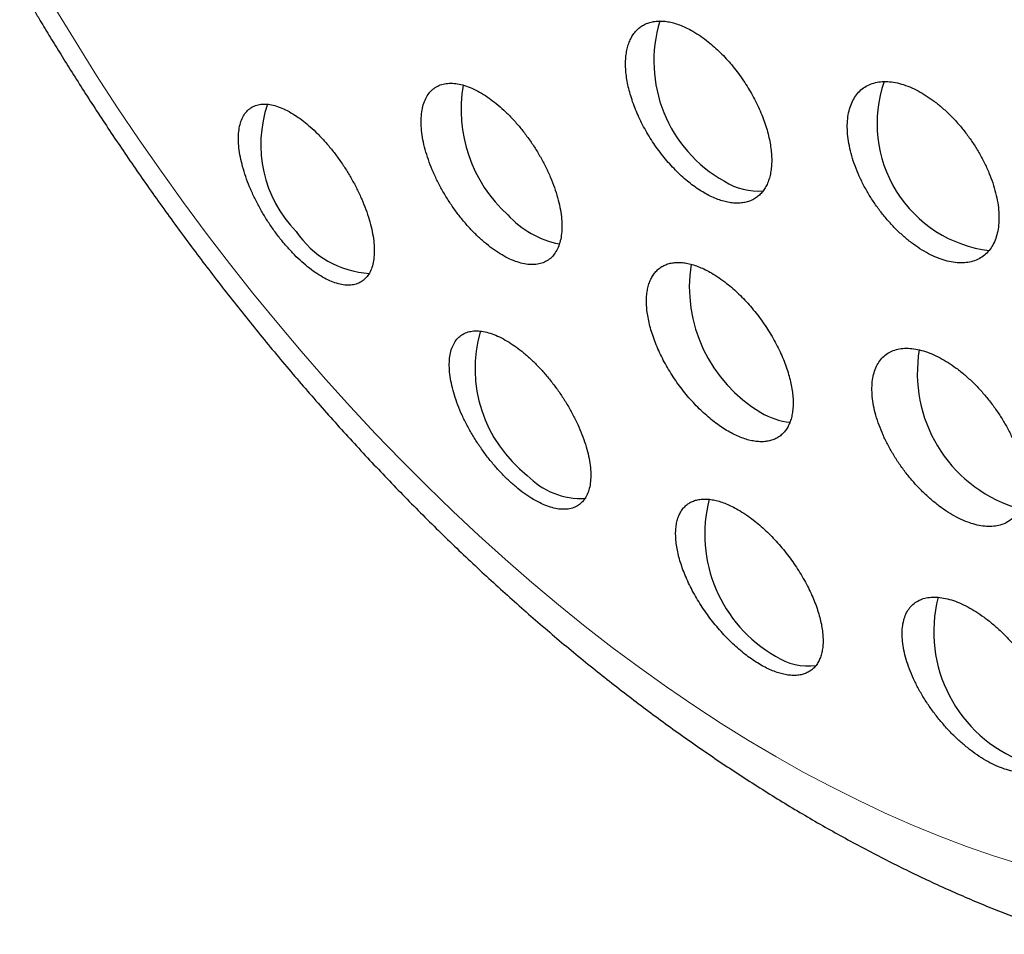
# Model space of a CAD drawing. Header units: millimetres. Extents: x 8 to 727, y 12 to 719.
# Tile 41 of 73: x 661.21 to 670.77, y 224.52 to 233.4. Entities that reach past the tile are written whole.
import ezdxf

# ---------------------------------------------------------------- set-up
doc = ezdxf.new("R2010")
doc.units = ezdxf.units.MM

msp = doc.modelspace()

# ---------------------------------------------------------------- linework, layer by layer
at = {"color": 252, "linetype": 'Continuous', "lineweight": 0, "flags": 128}
msp.add_lwpolyline([(670.9238, 225.1967), (670.6645, 225.2787), (670.4038, 225.3693), (670.1418, 225.4685), (669.8787, 225.5764), (669.6147, 225.6927), (669.3499, 225.8174), (669.0847, 225.9505), (668.819, 226.0918), (668.5532, 226.2412), (668.2874, 226.3987), (668.0217, 226.5641), (667.7565, 226.7373), (667.4917, 226.9182), (667.2277, 227.1067), (666.9647, 227.3027), (666.7026, 227.5059), (666.4419, 227.7163), (666.1826, 227.9337), (665.925, 228.158), (665.6691, 228.3891), (665.4152, 228.6267), (665.1635, 228.8707), (664.9141, 229.1209), (664.6671, 229.3772), (664.4229, 229.6394), (664.1815, 229.9073), (663.943, 230.1807), (663.7078, 230.4595), (663.4758, 230.7434), (663.2474, 231.0322), (663.0225, 231.3258), (662.8015, 231.624), (662.5844, 231.9265), (662.3714, 232.2331), (662.1626, 232.5437), (661.9582, 232.858), (661.7583, 233.1758), (661.5631, 233.4969)], dxfattribs=at)
at = {"color": 252, "linetype": 'Continuous', "lineweight": 0}
msp.add_arc((656.6697, 231.1073), 22.0608, 2.59305, 57.40695, dxfattribs=at)
at = {"color": 7, "linetype": 'Continuous', "lineweight": 30}
for centre, radius, start, end in [((668.7007, 232.9943), 1.3325, 162.85485, 240.93757), ((666.8815, 232.5287), 1.3859, 170.21115, 227.70722), ((670.7769, 232.3893), 1.2427, 160.81458, 262.89507), ((664.7651, 232.1874), 1.2131, 161.17542, 224.12162), ((668.3747, 232.3281), 0.5931, 237.20449, 275.36985), ((666.6236, 232.1173), 0.9121, 222.29578, 259.05568), ((664.6588, 231.8523), 0.9187, 213.67786, 266.71753), ((669.1353, 230.8066), 1.4231, 171.25027, 239.21815), ((666.9491, 230.0114), 1.3168, 163.95499, 232.04669), ((671.2933, 229.9648), 1.368, 170.39639, 251.75827), ((668.7572, 230.1572), 0.6716, 238.57665, 264.21812), ((666.6664, 229.4751), 0.728, 223.60244, 272.72903), ((669.2325, 228.4036), 1.3705, 165.75505, 240.05829), ((671.4347, 227.4537), 1.3493, 165.5995, 249.29219), ((668.8641, 227.6981), 0.5762, 236.77956, 278.01209)]:
    msp.add_arc(centre, radius, start, end, dxfattribs=at)
for points, knots in [([(695.7261, 228.3299), (695.7261, 228.3666), (695.726, 228.4348), (695.7257, 228.529), (695.7254, 228.6075), (695.725, 228.6703), (695.7247, 228.7168), (695.7245, 228.7483), (695.7243, 228.7705), (695.7241, 228.7907), (695.7239, 228.8143), (695.7236, 228.8424), (695.7232, 228.8826), (695.7227, 228.9367), (695.7219, 229.0024), (695.7208, 229.0853), (695.7194, 229.1784), (695.7177, 229.2787), (695.716, 229.3659), (695.7144, 229.4413), (695.7129, 229.51), (695.7113, 229.5816), (695.7093, 229.6622), (695.7069, 229.753), (695.7043, 229.842), (695.7018, 229.9252), (695.6994, 229.9998), (695.6969, 230.0741), (695.6943, 230.148), (695.6917, 230.2194), (695.6892, 230.2848), (695.687, 230.3407), (695.6851, 230.3873), (695.6833, 230.4329), (695.681, 230.4869), (695.6781, 230.5532), (695.6747, 230.6277), (695.6711, 230.7051), (695.6674, 230.7796), (695.6639, 230.8501), (695.6606, 230.9129), (695.6577, 230.9683), (695.6552, 231.0141), (695.653, 231.0532), (695.6508, 231.0934), (695.648, 231.1424), (695.6445, 231.2018), (695.6406, 231.2663), (695.6367, 231.3302), (695.6329, 231.391), (695.6293, 231.4463), (695.6262, 231.4937), (695.6236, 231.5332), (695.6211, 231.5709), (695.618, 231.6163), (695.6139, 231.675), (695.6089, 231.7455), (695.6034, 231.8212), (695.5977, 231.898), (695.5918, 231.9743), (695.5864, 232.0427), (695.5818, 232.1004), (695.5782, 232.145), (695.5749, 232.1857), (695.5714, 232.2278), (695.5673, 232.2757), (695.561, 232.3498), (695.5524, 232.4472), (695.5418, 232.5638), (695.5312, 232.6764), (695.5207, 232.7853), (695.51, 232.8926), (695.4987, 233.003), (695.4858, 233.1251), (695.4731, 233.2419), (695.4614, 233.3465), (695.4522, 233.4265), (695.4442, 233.4952), (695.4374, 233.5528), (695.4318, 233.5998), (695.4267, 233.6419), (695.4214, 233.6853), (695.415, 233.7375), (695.4071, 233.8001), (695.3981, 233.8714), (695.3887, 233.9443), (695.3795, 234.0143), (695.3707, 234.0807), (695.3618, 234.1465), (695.3528, 234.2123), (695.343, 234.2822), (695.3322, 234.3589), (695.3203, 234.4417), (695.3085, 234.5226), (695.298, 234.5937), (695.289, 234.6536), (695.281, 234.7057), (695.2731, 234.7573), (695.2645, 234.813), (695.2545, 234.8768), (695.2431, 234.9484), (695.2309, 235.0239), (695.2185, 235.0991), (695.2066, 235.1709), (695.1952, 235.2385), (695.1846, 235.3006), (695.1741, 235.3615), (695.1628, 235.4262), (695.1505, 235.4958), (695.1362, 235.5762), (695.1197, 235.6665), (695.1017, 235.7643), (695.084, 235.8582), (695.0692, 235.9352), (695.0571, 235.998), (695.0464, 236.0527), (695.0345, 236.113), (695.0209, 236.1812), (695.0054, 236.2577), (694.9896, 236.335), (694.9749, 236.4061), (694.962, 236.4676), (694.95, 236.524), (694.9382, 236.5793), (694.9256, 236.638), (694.9124, 236.6985), (694.8982, 236.7629), (694.8832, 236.8307), (694.8663, 236.9056), (694.8481, 236.9859), (694.8299, 237.0647), (694.8122, 237.1406), (694.7941, 237.2171), (694.7777, 237.2858), (694.7631, 237.3462), (694.7523, 237.3909), (694.7433, 237.4275), (694.7354, 237.4598), (694.727, 237.4938), (694.7166, 237.5354), (694.7046, 237.5833), (694.6928, 237.6304), (694.6826, 237.6703), (694.6739, 237.7046), (694.665, 237.739), (694.6543, 237.7809), (694.6413, 237.8307), (694.6263, 237.8882), (694.6099, 237.9503), (694.5946, 238.0077), (694.5817, 238.0557), (694.5715, 238.0937), (694.5609, 238.1325), (694.5476, 238.1813), (694.5318, 238.2387), (694.5151, 238.299), (694.4998, 238.3534), (694.4863, 238.4013), (694.4743, 238.4436), (694.4636, 238.4813), (694.4526, 238.5197), (694.4402, 238.5627), (694.4254, 238.6138), (694.4099, 238.6667), (694.3958, 238.7146), (694.384, 238.7544), (694.3729, 238.7918), (694.3608, 238.8322), (694.3476, 238.8761), (694.3345, 238.9193), (694.3226, 238.9582), (694.3038, 239.0198), (694.2779, 239.1035), (694.2345, 239.2418), (694.1935, 239.3702), (694.1501, 239.5036), (694.1045, 239.6416), (694.0562, 239.7851), (693.9845, 239.9939), (693.8892, 240.2637), (693.7686, 240.5915), (693.6705, 240.8477), (693.5948, 241.0406), (693.5416, 241.1741), (693.4862, 241.3109), (693.4302, 241.4471), (693.373, 241.5842), (693.3219, 241.7045), (693.2787, 241.8051), (693.2446, 241.8837), (693.2112, 241.9603), (693.1753, 242.0418), (693.1359, 242.1302), (693.0941, 242.2234), (693.0513, 242.3177), (693.0102, 242.4072), (692.9766, 242.4799), (692.9512, 242.5345), (692.932, 242.5754), (692.9129, 242.6162), (692.8922, 242.66), (692.8686, 242.7097), (692.8419, 242.7656), (692.8126, 242.8268), (692.7827, 242.8887), (692.7547, 242.9464), (692.7301, 242.9965), (692.7084, 243.0408), (692.6859, 243.0865), (692.6597, 243.1392), (692.6282, 243.2024), (692.5925, 243.2735), (692.5562, 243.3451), (692.5231, 243.4102), (692.4942, 243.4664), (692.4664, 243.5204), (692.4355, 243.5799), (692.3994, 243.6491), (692.3598, 243.7243), (692.3213, 243.797), (692.2897, 243.8562), (692.2644, 243.9033), (692.2429, 243.9432), (692.2196, 243.9863), (692.1925, 244.0361), (692.162, 244.092), (692.1311, 244.148), (692.1018, 244.2011), (692.0754, 244.2485), (692.0509, 244.2925), (692.0262, 244.3365), (691.9979, 244.3868), (691.9662, 244.4427), (691.9333, 244.5005), (691.9035, 244.5523), (691.8775, 244.5975), (691.8562, 244.6344), (691.8377, 244.6663), (691.8206, 244.6955), (691.8012, 244.7289), (691.7773, 244.7696), (691.7497, 244.8165), (691.7214, 244.8643), (691.6962, 244.9067), (691.6751, 244.9422), (691.6568, 244.9726), (691.6393, 245.0019), (691.6176, 245.038), (691.5896, 245.0843), (691.5546, 245.1418), (691.5188, 245.2003), (691.486, 245.2537), (691.4608, 245.2944), (691.441, 245.3262), (691.4248, 245.3524), (691.4064, 245.3817), (691.3841, 245.4174), (691.358, 245.459), (691.3286, 245.5056), (691.3002, 245.5504), (691.2743, 245.591), (691.2523, 245.6253), (691.2306, 245.6592), (691.2051, 245.6988), (691.1745, 245.7461), (691.1414, 245.7971), (691.111, 245.8437), (691.0861, 245.8815), (691.0655, 245.9129), (691.0459, 245.9426), (691.0244, 245.9751), (690.9996, 246.0124), (690.9708, 246.0555), (690.9404, 246.1008), (690.912, 246.143), (690.8874, 246.1794), (690.8657, 246.2113), (690.8443, 246.2428), (690.8214, 246.2763), (690.7958, 246.3136), (690.7671, 246.3553), (690.738, 246.3974), (690.7097, 246.4381), (690.6836, 246.4757), (690.6565, 246.5144), (690.6261, 246.5576), (690.5899, 246.6089), (690.5551, 246.6579), (690.5262, 246.6985), (690.5064, 246.7262), (690.4897, 246.7495), (690.474, 246.7712), (690.4573, 246.7944), (690.4363, 246.8235), (690.4098, 246.86), (690.3788, 246.9026), (690.3482, 246.9445), (690.3215, 246.9809), (690.2995, 247.0107), (690.2802, 247.0368), (690.2599, 247.0643), (690.2351, 247.0976), (690.2025, 247.1414), (690.1657, 247.1904), (690.13, 247.2378), (690.0993, 247.2784), (690.0699, 247.3171), (690.0393, 247.3571), (690.0068, 247.3996), (689.9759, 247.4397), (689.9482, 247.4756), (689.9245, 247.5062), (689.902, 247.535), (689.8776, 247.5664), (689.8494, 247.6023), (689.818, 247.6423), (689.7862, 247.6827), (689.7573, 247.719), (689.733, 247.7497), (689.7111, 247.777), (689.6879, 247.806), (689.6466, 247.8576), (689.594, 247.9226), (689.5299, 248.0012), (689.4653, 248.0799), (689.4007, 248.1579), (689.3369, 248.2343), (689.2733, 248.3098), (689.2175, 248.3756), (689.1714, 248.4295), (689.1396, 248.4665), (689.1033, 248.5087), (689.0621, 248.5562), (689.0236, 248.6004), (688.992, 248.6366), (688.9663, 248.6659), (688.9402, 248.6955), (688.9097, 248.73), (688.875, 248.7692), (688.8406, 248.8078), (688.8114, 248.8404), (688.7882, 248.8663), (688.7668, 248.8901), (688.744, 248.9153), (688.7177, 248.9444), (688.689, 248.9761), (688.6602, 249.0077), (688.6346, 249.0356), (688.61, 249.0624), (688.584, 249.0908), (688.5524, 249.125), (688.5163, 249.164), (688.4773, 249.2058), (688.4412, 249.2444), (688.4093, 249.2783), (688.3792, 249.3103), (688.3471, 249.3442), (688.3108, 249.3825), (688.2745, 249.4204), (688.2422, 249.4541), (688.2156, 249.4818), (688.1915, 249.5068), (688.1638, 249.5354), (688.1289, 249.5714), (688.0906, 249.6106), (688.0545, 249.6474), (688.0246, 249.6779), (687.9953, 249.7075), (687.9606, 249.7425), (687.9211, 249.7822), (687.8812, 249.8221), (687.8437, 249.8594), (687.8058, 249.897), (687.7621, 249.9401), (687.7138, 249.9874), (687.6665, 250.0336), (687.6281, 250.0708), (687.5953, 250.1025), (687.5624, 250.1342), (687.5252, 250.1698), (687.4878, 250.2055), (687.4551, 250.2366), (687.4279, 250.2623), (687.4025, 250.2863), (687.3739, 250.3132), (687.3405, 250.3445), (687.3051, 250.3776), (687.2732, 250.4073), (687.2468, 250.4317), (687.2225, 250.4542), (687.1945, 250.48), (687.1595, 250.5121), (687.1204, 250.5479), (687.0824, 250.5824), (687.0499, 250.6118), (687.0208, 250.6382), (686.9898, 250.666), (686.951, 250.7008), (686.9062, 250.7408), (686.8617, 250.7802), (686.8218, 250.8155), (686.7818, 250.8507), (686.739, 250.8881), (686.6953, 250.9261), (686.6573, 250.959), (686.6243, 250.9874), (686.5933, 251.0141), (686.5574, 251.0448), (686.5164, 251.0797), (686.476, 251.114), (686.4424, 251.1424), (686.4158, 251.1647), (686.3911, 251.1855), (686.3339, 251.2334), (686.2568, 251.2973), (686.1488, 251.3858), (686.0517, 251.4645), (685.9439, 251.5507), (685.8442, 251.6295), (685.7358, 251.7143), (685.6539, 251.7774), (685.5942, 251.8231), (685.5659, 251.8446), (685.5404, 251.864), (685.5124, 251.8852), (685.4787, 251.9106), (685.4404, 251.9394), (685.4021, 251.9681), (685.3686, 251.993), (685.3393, 252.0148), (685.3094, 252.0369), (685.2737, 252.0632), (685.2323, 252.0936), (685.1898, 252.1247), (685.1517, 252.1523), (685.1188, 252.1761), (685.0865, 252.1994), (685.0464, 252.2282), (684.9967, 252.2636), (684.9441, 252.301), (684.8893, 252.3395), (684.8236, 252.3856), (684.749, 252.4373), (684.6774, 252.4866), (684.6087, 252.5335), (684.5356, 252.5829), (684.4589, 252.6343), (684.3839, 252.6841), (684.3205, 252.7259), (684.2632, 252.7633), (684.2208, 252.7908), (684.1841, 252.8146), (684.1501, 252.8365), (684.1127, 252.8605), (684.0697, 252.8879), (684.0247, 252.9165), (683.9841, 252.9421), (683.9502, 252.9634), (683.9196, 252.9826), (683.8837, 253.0049), (683.8398, 253.0322), (683.7899, 253.0629), (683.742, 253.0923), (683.7004, 253.1176), (683.6622, 253.1408), (683.6216, 253.1653), (683.5729, 253.1945), (683.5252, 253.223), (683.4847, 253.247), (683.4561, 253.2639), (683.4318, 253.2782), (683.4079, 253.2922), (683.3809, 253.308), (683.3455, 253.3286), (683.3029, 253.3533), (683.2575, 253.3795), (683.2165, 253.403), (683.1808, 253.4234), (683.1472, 253.4425), (683.1113, 253.4628), (683.0685, 253.4869), (683.0207, 253.5136), (682.9753, 253.5389), (682.9373, 253.5598), (682.9053, 253.5774), (682.8709, 253.5963), (682.8281, 253.6197), (682.778, 253.6468), (682.7261, 253.6748), (682.6799, 253.6995), (682.6396, 253.7209), (682.6016, 253.741), (682.558, 253.764), (682.5068, 253.7907), (682.4543, 253.818), (682.407, 253.8424), (682.3664, 253.8633), (682.3245, 253.8846), (682.27, 253.9123), (682.2052, 253.9449), (682.1394, 253.9776), (682.0843, 254.0048), (682.0267, 254.0331), (681.9598, 254.0656), (681.8884, 254.1), (681.8242, 254.1306), (681.7517, 254.1649), (681.6638, 254.206), (681.5657, 254.2512), (681.4649, 254.297), (681.3637, 254.3424), (681.2651, 254.3859), (681.1894, 254.4188), (681.1313, 254.4439), (681.0799, 254.4659), (681.0269, 254.4884), (680.9797, 254.5083), (680.94, 254.5249), (680.9061, 254.539), (680.8713, 254.5535), (680.8299, 254.5705), (680.7817, 254.5902), (680.7312, 254.6107), (680.6859, 254.629), (680.648, 254.6442), (680.616, 254.6569), (680.586, 254.6688), (680.554, 254.6814), (680.5156, 254.6965), (680.47, 254.7142), (680.4167, 254.7349), (680.3639, 254.7551), (680.3146, 254.7739), (680.2718, 254.79), (680.2331, 254.8045), (680.1926, 254.8196), (680.1499, 254.8354), (680.1049, 254.8519), (680.0627, 254.8673), (680.0257, 254.8807), (679.9919, 254.8928), (679.9599, 254.9043), (679.9267, 254.9161), (679.8887, 254.9296), (679.8414, 254.9462), (679.7868, 254.9652), (679.7321, 254.9841), (679.685, 255.0002), (679.6451, 255.0137), (679.6091, 255.0259), (679.571, 255.0386), (679.5269, 255.0533), (679.4761, 255.0701), (679.4221, 255.0877), (679.3723, 255.1038), (679.3246, 255.1191), (679.2772, 255.1342), (679.2217, 255.1517), (679.1571, 255.1718), (679.0848, 255.194), (679.0141, 255.2155), (678.9537, 255.2335), (678.9028, 255.2486), (678.8537, 255.263), (678.7973, 255.2794), (678.7338, 255.2976), (678.6686, 255.316), (678.611, 255.3321), (678.5625, 255.3455), (678.5195, 255.3573), (678.4752, 255.3693), (678.4248, 255.3829), (678.3671, 255.3982), (678.3071, 255.414), (678.2487, 255.4291), (678.1963, 255.4425), (678.1481, 255.4546), (678.1016, 255.4663), (678.05, 255.4791), (677.9907, 255.4936), (677.9253, 255.5093), (677.8621, 255.5243), (677.8052, 255.5376), (677.7529, 255.5497), (677.7006, 255.5616), (677.6413, 255.575), (677.5725, 255.5902), (677.4961, 255.6068), (677.4217, 255.6227), (677.3555, 255.6365), (677.2973, 255.6485), (677.2403, 255.66), (677.1775, 255.6726), (677.1055, 255.6867), (677.0285, 255.7014), (676.9555, 255.7151), (676.8923, 255.7267), (676.8371, 255.7367), (676.7837, 255.7461), (676.7265, 255.7561), (676.594, 255.7789), (676.4023, 255.8099), (676.1378, 255.8492), (675.8895, 255.8826), (675.6227, 255.9149), (675.4235, 255.9363), (675.2792, 255.9504), (675.2071, 255.9571), (675.134, 255.9637), (675.0533, 255.9707), (674.964, 255.978), (674.8714, 255.9851), (674.7814, 255.9916), (674.6981, 255.9972), (674.6212, 256.0021), (674.5458, 256.0066), (674.4657, 256.0111), (674.3772, 256.0156), (674.2813, 256.0201), (674.1821, 256.0242), (674.0887, 256.0275), (674.0037, 256.0302), (673.9272, 256.0323), (673.852, 256.0341), (673.773, 256.0357), (673.6887, 256.037), (673.5999, 256.038), (673.5097, 256.0386), (673.4192, 256.0388), (673.3307, 256.0385), (673.2327, 256.0378), (673.1274, 256.0365), (673.0093, 256.0344), (672.8843, 256.0313), (672.7731, 256.0279), (672.6779, 256.0245), (672.6044, 256.0215), (672.5301, 256.0183), (672.4542, 256.0147), (672.3794, 256.0108), (672.2928, 256.006), (672.1955, 256.0002), (672.0848, 255.993), (671.9736, 255.9851), (671.8578, 255.9762), (671.735, 255.966), (671.553, 255.9498), (671.3143, 255.926), (671.0294, 255.8933), (670.7541, 255.8579), (670.4883, 255.82), (670.2238, 255.7788), (670.0248, 255.7451), (669.8912, 255.7214), (669.822, 255.7089), (669.7495, 255.6955), (669.6744, 255.6813), (669.5995, 255.6669), (669.5395, 255.6551), (669.4932, 255.6459), (669.4582, 255.6389), (669.4185, 255.6309), (669.3753, 255.622), (669.3342, 255.6135), (669.2979, 255.6059), (669.2633, 255.5987), (669.2048, 255.5862), (669.1302, 255.5701), (669.0332, 255.5487), (668.9445, 255.5287), (668.8473, 255.5063), (668.7587, 255.4855), (668.662, 255.4623), (668.5737, 255.4407), (668.4785, 255.4169), (668.3924, 255.395), (668.2982, 255.3707), (668.2072, 255.3467), (668.1118, 255.321), (668.0339, 255.2998), (667.9734, 255.283), (667.9312, 255.2712), (667.893, 255.2605), (667.8537, 255.2493), (667.8079, 255.2363), (667.7592, 255.2222), (667.7137, 255.209), (667.6755, 255.1978), (667.6395, 255.1872), (667.6, 255.1755), (667.5394, 255.1574), (667.4518, 255.1309), (667.3425, 255.0972), (667.2268, 255.0608), (667.1097, 255.0233), (666.9917, 254.9848), (666.8741, 254.9456), (666.7583, 254.9063), (666.6143, 254.8566), (666.4437, 254.7963), (666.2484, 254.7251), (666.0516, 254.6514), (665.8886, 254.5885), (665.7538, 254.5355), (665.6516, 254.4947), (665.5477, 254.4526), (665.4534, 254.4139), (665.3569, 254.3738), (665.2575, 254.332), (665.1481, 254.2854), (665.04, 254.2386), (664.9299, 254.1903), (664.8215, 254.1421), (664.7099, 254.0917), (664.604, 254.0434), (664.4911, 253.9911), (664.3782, 253.9381), (664.2599, 253.8817), (664.1563, 253.8317), (664.0559, 253.7826), (663.9621, 253.7363), (663.8621, 253.6864), (663.7815, 253.6456), (663.7162, 253.6124), (663.667, 253.5872), (663.6137, 253.5597), (663.5633, 253.5336), (663.5202, 253.5111), (663.4863, 253.4933), (663.4519, 253.4753), (663.4108, 253.4536), (663.3631, 253.4283), (663.3146, 253.4024), (663.2721, 253.3797), (663.2381, 253.3614), (663.2103, 253.3464), (663.1828, 253.3315), (663.1473, 253.3122), (663.1014, 253.2872), (663.0488, 253.2583), (662.9972, 253.2298), (662.9502, 253.2038), (662.906, 253.1791), (662.8664, 253.157), (662.8312, 253.1371), (662.8022, 253.1208), (662.775, 253.1054), (662.7451, 253.0885), (662.7075, 253.067), (662.6578, 253.0386), (662.6204, 253.0171), (662.5996, 253.0051)], [0, 0, 0, 0, 0.002318, 0.004306, 0.005964, 0.007293, 0.008294, 0.008917, 0.009297, 0.009701, 0.010201, 0.010796, 0.011486, 0.012762, 0.014234, 0.015669, 0.018042, 0.020175, 0.022077, 0.023613, 0.025002, 0.026479, 0.0282, 0.030164, 0.032306, 0.033914, 0.035515, 0.037111, 0.038702, 0.040286, 0.041728, 0.042934, 0.043902, 0.044746, 0.045887, 0.047394, 0.049043, 0.050716, 0.052414, 0.053886, 0.055296, 0.056501, 0.057498, 0.058285, 0.05905, 0.060115, 0.061482, 0.062925, 0.064328, 0.065659, 0.066903, 0.067945, 0.068766, 0.069494, 0.070413, 0.071741, 0.073341, 0.075034, 0.076717, 0.078392, 0.080055, 0.081223, 0.082192, 0.082999, 0.083906, 0.084966, 0.086163, 0.088794, 0.091395, 0.093885, 0.096253, 0.098611, 0.101006, 0.103583, 0.106734, 0.10877, 0.110547, 0.112072, 0.113354, 0.114394, 0.115208, 0.116166, 0.117295, 0.118689, 0.120349, 0.122067, 0.123573, 0.125034, 0.126507, 0.127982, 0.129445, 0.131198, 0.133129, 0.135002, 0.13663, 0.137906, 0.139033, 0.140136, 0.141371, 0.14278, 0.144424, 0.146189, 0.147869, 0.149507, 0.151031, 0.152411, 0.153684, 0.155138, 0.156772, 0.158378, 0.160564, 0.162868, 0.165014, 0.166895, 0.168047, 0.169263, 0.170584, 0.172123, 0.173875, 0.175758, 0.177343, 0.178683, 0.179913, 0.181162, 0.18242, 0.183884, 0.185253, 0.186778, 0.188469, 0.190318, 0.192204, 0.19381, 0.195372, 0.197286, 0.198488, 0.19952, 0.200352, 0.200991, 0.20171, 0.202651, 0.203802, 0.204955, 0.205837, 0.206506, 0.207266, 0.20816, 0.209331, 0.210629, 0.212048, 0.213529, 0.21451, 0.215294, 0.216097, 0.217125, 0.218592, 0.219971, 0.221196, 0.222267, 0.22321, 0.224034, 0.224763, 0.225694, 0.226918, 0.228259, 0.229351, 0.230203, 0.230953, 0.231873, 0.232927, 0.233909, 0.234785, 0.23556, 0.238021, 0.241173, 0.244038, 0.246894, 0.250101, 0.253352, 0.256551, 0.264161, 0.2715, 0.278593, 0.281381, 0.284457, 0.287553, 0.290567, 0.293602, 0.296751, 0.29864, 0.300355, 0.302026, 0.303779, 0.305818, 0.307957, 0.310032, 0.312143, 0.313962, 0.314905, 0.315807, 0.316705, 0.317642, 0.318749, 0.320043, 0.321387, 0.322853, 0.324197, 0.325256, 0.326221, 0.327168, 0.328325, 0.329762, 0.331425, 0.333107, 0.334589, 0.335788, 0.336929, 0.338238, 0.33981, 0.341611, 0.34333, 0.344737, 0.345635, 0.346524, 0.347461, 0.348597, 0.34989, 0.351243, 0.35242, 0.353512, 0.354477, 0.355425, 0.356524, 0.357916, 0.359254, 0.360481, 0.361473, 0.362357, 0.363012, 0.363666, 0.36437, 0.365309, 0.366466, 0.367598, 0.368603, 0.369384, 0.370053, 0.370716, 0.371407, 0.372549, 0.373922, 0.375393, 0.376612, 0.377627, 0.378226, 0.378824, 0.379448, 0.380272, 0.381309, 0.382346, 0.383526, 0.384439, 0.385187, 0.385932, 0.38681, 0.387964, 0.389251, 0.390387, 0.391236, 0.391919, 0.392599, 0.393329, 0.394211, 0.395232, 0.396374, 0.397417, 0.398222, 0.398952, 0.399682, 0.400455, 0.401332, 0.402332, 0.403418, 0.40433, 0.405235, 0.406099, 0.407093, 0.408326, 0.409767, 0.410602, 0.411236, 0.411756, 0.412275, 0.412799, 0.413426, 0.414371, 0.415425, 0.416491, 0.417378, 0.418049, 0.418662, 0.419271, 0.420039, 0.421074, 0.422444, 0.423601, 0.424517, 0.425404, 0.426419, 0.427436, 0.428503, 0.429356, 0.430064, 0.430746, 0.431481, 0.432378, 0.433379, 0.434402, 0.435309, 0.436038, 0.436706, 0.43736, 0.438185, 0.44052, 0.442185, 0.444034, 0.446381, 0.448016, 0.449765, 0.452056, 0.45297, 0.453836, 0.45489, 0.456165, 0.457409, 0.458235, 0.458918, 0.459657, 0.460503, 0.461551, 0.462652, 0.463456, 0.464055, 0.464647, 0.46529, 0.465995, 0.466887, 0.467736, 0.46844, 0.469049, 0.469813, 0.470639, 0.471711, 0.472843, 0.473899, 0.47473, 0.475495, 0.476404, 0.47739, 0.478503, 0.479393, 0.48005, 0.480686, 0.481374, 0.482314, 0.483541, 0.484492, 0.485246, 0.48597, 0.486873, 0.488045, 0.489142, 0.490075, 0.491048, 0.492198, 0.493554, 0.494859, 0.495888, 0.496634, 0.497473, 0.498474, 0.499538, 0.500372, 0.501036, 0.50169, 0.502362, 0.503258, 0.50428, 0.505101, 0.505726, 0.506313, 0.506975, 0.507878, 0.508998, 0.509973, 0.51078, 0.511474, 0.512195, 0.513132, 0.514417, 0.515585, 0.516486, 0.517424, 0.51859, 0.519695, 0.520687, 0.521422, 0.522152, 0.522992, 0.524085, 0.525187, 0.525977, 0.526562, 0.527144, 0.527796, 0.53076, 0.53278, 0.535648, 0.537784, 0.540566, 0.542745, 0.545548, 0.546353, 0.546964, 0.547551, 0.548158, 0.548932, 0.54992, 0.550847, 0.551615, 0.552264, 0.552899, 0.553698, 0.554753, 0.555779, 0.556649, 0.55739, 0.558058, 0.558878, 0.560159, 0.561476, 0.562497, 0.56391, 0.565971, 0.567584, 0.568773, 0.570641, 0.572517, 0.573933, 0.575706, 0.576756, 0.577722, 0.578505, 0.57924, 0.580007, 0.58099, 0.58209, 0.58299, 0.583676, 0.584325, 0.585014, 0.586041, 0.587214, 0.588289, 0.589181, 0.589932, 0.590787, 0.591832, 0.593106, 0.593891, 0.59446, 0.594963, 0.595468, 0.596008, 0.596716, 0.597753, 0.598753, 0.599643, 0.600387, 0.601049, 0.6018, 0.602686, 0.60379, 0.604854, 0.605586, 0.606209, 0.60689, 0.607774, 0.608929, 0.610065, 0.611061, 0.611848, 0.612609, 0.613453, 0.614598, 0.615823, 0.616752, 0.617559, 0.618373, 0.619384, 0.62095, 0.622386, 0.623433, 0.624433, 0.625953, 0.627575, 0.628837, 0.629913, 0.63203, 0.634234, 0.635915, 0.6382, 0.640381, 0.641903, 0.64279, 0.643894, 0.645008, 0.645992, 0.646735, 0.6474, 0.648032, 0.648831, 0.649883, 0.650924, 0.65184, 0.652561, 0.653189, 0.653786, 0.654368, 0.655103, 0.656075, 0.657081, 0.658275, 0.659216, 0.660008, 0.660812, 0.66151, 0.662407, 0.663335, 0.664165, 0.664893, 0.665514, 0.666157, 0.666789, 0.667472, 0.668395, 0.669573, 0.670677, 0.671607, 0.672332, 0.673014, 0.673715, 0.674558, 0.675594, 0.676681, 0.677704, 0.678492, 0.679464, 0.68047, 0.681714, 0.683217, 0.684664, 0.685814, 0.686713, 0.68761, 0.688646, 0.689971, 0.691273, 0.692403, 0.693289, 0.694063, 0.694874, 0.69584, 0.696957, 0.698183, 0.699282, 0.700301, 0.701182, 0.702038, 0.702966, 0.704136, 0.705416, 0.706692, 0.707741, 0.708656, 0.709671, 0.710715, 0.712041, 0.713567, 0.715051, 0.716261, 0.717319, 0.718348, 0.71949, 0.720877, 0.722409, 0.723844, 0.724995, 0.725978, 0.726958, 0.728003, 0.729197, 0.734422, 0.738778, 0.74403, 0.748318, 0.753698, 0.755102, 0.756388, 0.757711, 0.759201, 0.760883, 0.76265, 0.764361, 0.765884, 0.767281, 0.768636, 0.770071, 0.771732, 0.773551, 0.775393, 0.777241, 0.778733, 0.780112, 0.781484, 0.782906, 0.784496, 0.78616, 0.787831, 0.7895, 0.791179, 0.792736, 0.794921, 0.797042, 0.799286, 0.801854, 0.803218, 0.804568, 0.805935, 0.807343, 0.808786, 0.810088, 0.812155, 0.814195, 0.816241, 0.818342, 0.820636, 0.82308, 0.828484, 0.833946, 0.838993, 0.843896, 0.84885, 0.853856, 0.855103, 0.856388, 0.85776, 0.8592, 0.860631, 0.861996, 0.862612, 0.863244, 0.863974, 0.864869, 0.865697, 0.866306, 0.866925, 0.867659, 0.869633, 0.871166, 0.873173, 0.874693, 0.876704, 0.878242, 0.88021, 0.881773, 0.88368, 0.885166, 0.887166, 0.888919, 0.890661, 0.891648, 0.892422, 0.893097, 0.893843, 0.894724, 0.895758, 0.896648, 0.897341, 0.897964, 0.898738, 0.899632, 0.901485, 0.903826, 0.905992, 0.908229, 0.910665, 0.912893, 0.91512, 0.917464, 0.921362, 0.92517, 0.929052, 0.933009, 0.934894, 0.937104, 0.939124, 0.941125, 0.942772, 0.944929, 0.947121, 0.94938, 0.951476, 0.953803, 0.955969, 0.958284, 0.96027, 0.962885, 0.965215, 0.967549, 0.96928, 0.971423, 0.973363, 0.975491, 0.976439, 0.977437, 0.978564, 0.979772, 0.980589, 0.981264, 0.981899, 0.982749, 0.983843, 0.984904, 0.985802, 0.986521, 0.987046, 0.987559, 0.988266, 0.989287, 0.99046, 0.991601, 0.992562, 0.993449, 0.994412, 0.99508, 0.995698, 0.996262, 0.996816, 0.997605, 0.998666, 1, 1, 1, 1]), ([(661.2115, 233.7293), (661.2587, 233.6482), (661.3247, 233.5345), (661.4239, 233.3679), (661.509, 233.2266), (661.6117, 233.0588), (661.7211, 232.8832), (661.8372, 232.7001), (661.9588, 232.512), (662.0851, 232.3203), (662.2154, 232.1262), (662.3495, 231.9305), (662.4869, 231.7338), (662.6274, 231.5367), (662.7707, 231.3395), (662.9168, 231.1426), (663.0655, 230.9463), (663.2166, 230.7507), (663.3701, 230.5561), (663.5258, 230.3628), (663.6836, 230.1707), (663.8436, 229.9802), (664.0055, 229.7912), (664.1694, 229.604), (664.3351, 229.4187), (664.5026, 229.2352), (664.6719, 229.0538), (664.8429, 228.8746), (665.0155, 228.6975), (665.1897, 228.5228), (665.3655, 228.3504), (665.5427, 228.1805), (665.7213, 228.0131), (665.9014, 227.8483), (666.0827, 227.6861), (666.2654, 227.5266), (666.4493, 227.37), (666.6344, 227.2162), (666.8207, 227.0652), (667.008, 226.9173), (667.1965, 226.7724), (667.3859, 226.6305), (667.5763, 226.4918), (667.7676, 226.3563), (667.9598, 226.224), (668.1528, 226.0951), (668.3466, 225.9695), (668.5411, 225.8472), (668.7363, 225.7285), (668.9321, 225.6133), (669.1286, 225.5016), (669.3255, 225.3935), (669.5229, 225.2891), (669.7207, 225.1884), (669.9189, 225.0915), (670.1174, 224.9984), (670.3161, 224.9091), (670.515, 224.8238), (670.7141, 224.7424), (670.9132, 224.665), (671.1122, 224.5916), (671.3112, 224.5223), (671.5101, 224.457), (671.7087, 224.396), (671.9071, 224.3391), (672.1051, 224.2864), (672.3026, 224.238), (672.4997, 224.1938), (672.6962, 224.1539), (672.892, 224.1183), (673.0872, 224.087), (673.2815, 224.06), (673.4749, 224.0374), (673.6675, 224.0191), (673.859, 224.0052), (674.0495, 223.9957), (674.2388, 223.9904), (674.4269, 223.9896), (674.6138, 223.993), (674.7994, 224.0008), (674.9836, 224.0129), (675.1663, 224.0293), (675.3476, 224.05), (675.5274, 224.075), (675.7056, 224.1043), (675.8821, 224.1377), (676.057, 224.1755), (676.2302, 224.2174), (676.4017, 224.2635), (676.5713, 224.3138), (676.7391, 224.3683), (676.905, 224.4269), (677.0691, 224.4897), (677.2311, 224.5565), (677.3912, 224.6275), (677.5492, 224.7026), (677.7051, 224.7818), (677.8366, 224.8523), (677.9152, 224.898), (677.9433, 224.9143)], [0, 0, 0, 0, 0.011517, 0.01613, 0.023798, 0.031755, 0.040291, 0.049201, 0.058404, 0.067835, 0.077447, 0.087207, 0.097088, 0.107071, 0.11714, 0.127283, 0.137489, 0.147752, 0.158065, 0.168421, 0.178817, 0.189249, 0.199713, 0.210207, 0.220728, 0.231274, 0.241843, 0.252435, 0.263047, 0.273678, 0.284327, 0.294994, 0.305677, 0.316376, 0.327089, 0.337817, 0.348559, 0.359314, 0.370081, 0.38086, 0.391651, 0.402453, 0.413265, 0.424088, 0.434919, 0.44576, 0.456608, 0.467465, 0.478328, 0.489197, 0.500071, 0.51095, 0.521832, 0.532716, 0.5436, 0.554485, 0.565367, 0.576247, 0.587122, 0.59799, 0.608851, 0.619702, 0.630542, 0.641369, 0.65218, 0.662975, 0.673751, 0.684506, 0.695239, 0.705947, 0.71663, 0.727285, 0.737912, 0.748508, 0.759073, 0.769607, 0.780107, 0.790575, 0.801009, 0.81141, 0.821778, 0.832114, 0.842418, 0.852691, 0.862935, 0.873152, 0.883342, 0.893508, 0.903652, 0.913776, 0.923883, 0.933975, 0.944055, 0.954126, 0.96419, 0.974251, 0.984312, 0.994376, 1, 1, 1, 1]), ([(667.7478, 233.2862), (667.7283, 233.2969), (667.6893, 233.3184), (667.6312, 233.3439), (667.5735, 233.3641), (667.5176, 233.3779), (667.464, 233.3854), (667.4131, 233.3868), (667.3643, 233.3819), (667.3189, 233.3707), (667.277, 233.3534), (667.239, 233.3302), (667.2045, 233.3009), (667.1744, 233.266), (667.1488, 233.2257), (667.128, 233.1805), (667.1116, 233.13), (667.1003, 233.0751), (667.0941, 233.0162), (667.0928, 232.954), (667.0966, 232.8877), (667.1054, 232.8191), (667.1192, 232.7484), (667.1378, 232.6761), (667.1614, 232.6016), (667.1896, 232.5266), (667.222, 232.4517), (667.2584, 232.3776), (667.2991, 232.3035), (667.3433, 232.2312), (667.3906, 232.161), (667.4406, 232.0936), (667.4938, 232.0283), (667.5488, 231.9668), (667.6056, 231.9092), (667.6634, 231.8561), (667.7229, 231.807), (667.7826, 231.7632), (667.8424, 231.7247), (667.9015, 231.6918), (667.9606, 231.6643), (668.0182, 231.643), (668.0743, 231.6277), (668.1281, 231.6186), (668.1802, 231.6157), (668.2294, 231.6191), (668.2756, 231.6287), (668.3181, 231.6444), (668.3576, 231.6663), (668.3928, 231.694), (668.4239, 231.7275), (668.4505, 231.7663), (668.4728, 231.8107), (668.4902, 231.8598), (668.5027, 231.9136), (668.5102, 231.9712), (668.5128, 232.0332), (668.5102, 232.0983), (668.5026, 232.1661), (668.4902, 232.2361), (668.4726, 232.3089), (668.4502, 232.3829), (668.4232, 232.4575), (668.392, 232.532), (668.3563, 232.6071), (668.3167, 232.6811), (668.2734, 232.7537), (668.2271, 232.8241), (668.1773, 232.893), (668.125, 232.9587), (668.0705, 233.021), (668.0144, 233.0793), (667.9562, 233.1341), (667.8922, 233.1883), (667.8223, 233.2407), (667.7727, 233.271), (667.7478, 233.2862)], [0, 0, 0, 0, 0.013136, 0.026364, 0.039879, 0.053494, 0.06663, 0.080001, 0.093371, 0.106985, 0.120139, 0.133527, 0.146916, 0.160547, 0.173738, 0.187165, 0.200592, 0.214262, 0.227488, 0.240951, 0.254414, 0.268121, 0.281365, 0.2947, 0.308326, 0.322053, 0.335288, 0.348761, 0.362234, 0.375953, 0.389158, 0.4026, 0.416042, 0.429731, 0.442897, 0.456299, 0.469702, 0.483349, 0.496485, 0.509856, 0.523227, 0.536842, 0.54997, 0.563332, 0.576694, 0.590298, 0.603443, 0.616822, 0.630201, 0.643822, 0.657001, 0.670416, 0.68383, 0.697487, 0.710704, 0.724157, 0.73761, 0.751307, 0.764548, 0.777881, 0.791504, 0.805227, 0.818468, 0.831946, 0.845424, 0.859148, 0.872364, 0.885817, 0.899271, 0.912971, 0.926148, 0.939563, 0.952978, 0.966638, 0.983226, 1, 1, 1, 1]), ([(665.7148, 232.673), (665.6895, 232.6879), (665.6388, 232.7178), (665.5651, 232.7497), (665.4941, 232.7718), (665.427, 232.7824), (665.3645, 232.7822), (665.3073, 232.771), (665.2562, 232.7487), (665.2117, 232.7157), (665.1745, 232.6726), (665.1451, 232.6193), (665.1239, 232.557), (665.111, 232.4863), (665.107, 232.4079), (665.1117, 232.323), (665.125, 232.2327), (665.1471, 232.1381), (665.1773, 232.0404), (665.2153, 231.9411), (665.2607, 231.8413), (665.3128, 231.7425), (665.3709, 231.6457), (665.4343, 231.5524), (665.5021, 231.4636), (665.5734, 231.3804), (665.6474, 231.304), (665.723, 231.2351), (665.7995, 231.1745), (665.8757, 231.1232), (665.9509, 231.0815), (666.0242, 231.0499), (666.0945, 231.0291), (666.1611, 231.0191), (666.2232, 231.0199), (666.2799, 231.032), (666.3305, 231.055), (666.3746, 231.0884), (666.4112, 231.1325), (666.4402, 231.1862), (666.461, 231.249), (666.4731, 231.3204), (666.4766, 231.3992), (666.4715, 231.4844), (666.4574, 231.5751), (666.4349, 231.67), (666.4043, 231.7677), (666.3657, 231.8671), (666.3199, 231.9669), (666.2674, 232.0657), (666.2089, 232.1622), (666.1452, 232.2553), (666.0772, 232.3438), (666.0057, 232.4265), (665.9316, 232.5025), (665.8578, 232.5692), (665.7852, 232.6268), (665.7383, 232.6576), (665.7148, 232.673)], [0, 0, 0, 0, 0.01782, 0.035697, 0.053517, 0.071333, 0.089205, 0.107022, 0.124921, 0.142876, 0.160776, 0.17878, 0.196842, 0.214846, 0.232901, 0.251015, 0.26907, 0.287099, 0.305186, 0.323214, 0.34115, 0.359143, 0.377079, 0.394896, 0.412771, 0.430589, 0.448316, 0.4661, 0.483828, 0.501532, 0.519292, 0.536996, 0.554753, 0.572566, 0.590323, 0.608186, 0.626105, 0.643968, 0.661944, 0.679977, 0.697953, 0.716001, 0.734106, 0.752154, 0.770199, 0.788302, 0.806347, 0.824316, 0.842343, 0.860312, 0.878166, 0.896077, 0.91393, 0.93168, 0.949487, 0.967237, 0.983618, 1, 1, 1, 1]), ([(669.9344, 232.7067), (669.907, 232.7203), (669.8522, 232.7477), (669.7718, 232.7758), (669.6939, 232.7939), (669.6197, 232.8005), (669.55, 232.7962), (669.4857, 232.781), (669.4278, 232.7547), (669.3769, 232.718), (669.3334, 232.6714), (669.2982, 232.6151), (669.2716, 232.5502), (669.2537, 232.4773), (669.2452, 232.3973), (669.2459, 232.3112), (669.2557, 232.2202), (669.2749, 232.1252), (669.3029, 232.0275), (669.3395, 231.9284), (669.3844, 231.8291), (669.4368, 231.7308), (669.4962, 231.6349), (669.5618, 231.5425), (669.6327, 231.4549), (669.7081, 231.3731), (669.7869, 231.2984), (669.8682, 231.2315), (669.9509, 231.1732), (670.034, 231.1246), (670.1163, 231.086), (670.1969, 231.0578), (670.2747, 231.0408), (670.3487, 231.0346), (670.4182, 231.0395), (670.482, 231.0557), (670.5395, 231.0825), (670.5901, 231.1198), (670.6329, 231.1672), (670.6676, 231.224), (670.6938, 231.2894), (670.7109, 231.3629), (670.7189, 231.4433), (670.7178, 231.5296), (670.7071, 231.621), (670.6874, 231.7162), (670.6589, 231.814), (670.6216, 231.9131), (670.5763, 232.0124), (670.5235, 232.1106), (670.4636, 232.2063), (670.3977, 232.2984), (670.3265, 232.3858), (670.2508, 232.467), (670.1718, 232.5414), (670.0919, 232.6064), (670.0124, 232.6625), (669.9604, 232.6919), (669.9344, 232.7067)], [0, 0, 0, 0, 0.017812, 0.035682, 0.053494, 0.071307, 0.089177, 0.106991, 0.12479, 0.142646, 0.160446, 0.17826, 0.19613, 0.213944, 0.231801, 0.249714, 0.26757, 0.285479, 0.303445, 0.321354, 0.339303, 0.357308, 0.375257, 0.393215, 0.41123, 0.429187, 0.44712, 0.465109, 0.483041, 0.500925, 0.518865, 0.536748, 0.554581, 0.57247, 0.590302, 0.608105, 0.625963, 0.643766, 0.661571, 0.679433, 0.697239, 0.71508, 0.732978, 0.750819, 0.768712, 0.786662, 0.804555, 0.822494, 0.84049, 0.858429, 0.876388, 0.894404, 0.912363, 0.930306, 0.948307, 0.96625, 0.983125, 1, 1, 1, 1]), ([(663.8998, 232.4615), (663.8754, 232.4771), (663.8266, 232.5082), (663.756, 232.5421), (663.6883, 232.5661), (663.6247, 232.5787), (663.5658, 232.5804), (663.5121, 232.5712), (663.4645, 232.5507), (663.4235, 232.5195), (663.3896, 232.4779), (663.3635, 232.426), (663.3454, 232.3647), (663.3356, 232.2949), (663.3344, 232.2171), (663.3417, 232.1326), (663.3574, 232.0426), (663.3816, 231.9481), (663.4135, 231.8505), (663.4527, 231.7513), (663.4989, 231.6516), (663.5513, 231.5528), (663.609, 231.4561), (663.6716, 231.3628), (663.7379, 231.2741), (663.8073, 231.1907), (663.8788, 231.1139), (663.9517, 231.0445), (664.025, 230.9831), (664.0979, 230.9307), (664.1695, 230.8877), (664.2391, 230.8546), (664.3057, 230.832), (664.3686, 230.8201), (664.427, 230.819), (664.4801, 230.8292), (664.5273, 230.8503), (664.5679, 230.882), (664.6012, 230.9245), (664.6269, 230.977), (664.6445, 231.0387), (664.6537, 231.1093), (664.6544, 231.1875), (664.6466, 231.2723), (664.6302, 231.3628), (664.6057, 231.4575), (664.5734, 231.5551), (664.5335, 231.6545), (664.487, 231.7542), (664.4344, 231.8529), (664.3762, 231.9494), (664.3134, 232.0424), (664.2469, 232.131), (664.1773, 232.2138), (664.1057, 232.2902), (664.0349, 232.357), (663.966, 232.4149), (663.9219, 232.446), (663.8998, 232.4615)], [0, 0, 0, 0, 0.017877, 0.035812, 0.053691, 0.071561, 0.089487, 0.107358, 0.125378, 0.143454, 0.161475, 0.17964, 0.197863, 0.216028, 0.234213, 0.252457, 0.270641, 0.28871, 0.306838, 0.324906, 0.342774, 0.3607, 0.378567, 0.39624, 0.413971, 0.431644, 0.449216, 0.466844, 0.484416, 0.50202, 0.51968, 0.537286, 0.555041, 0.572852, 0.590608, 0.608569, 0.626586, 0.644547, 0.662679, 0.680869, 0.699001, 0.717196, 0.735448, 0.753642, 0.771759, 0.789934, 0.808049, 0.825982, 0.843973, 0.861906, 0.879633, 0.897418, 0.915145, 0.932736, 0.950384, 0.967976, 0.983988, 1, 1, 1, 1]), ([(667.9261, 230.9395), (667.9067, 230.9502), (667.8678, 230.9717), (667.8101, 230.9973), (667.7531, 231.0177), (667.6981, 231.0319), (667.6454, 231.04), (667.5956, 231.042), (667.5481, 231.0379), (667.5042, 231.0277), (667.4638, 231.0115), (667.4273, 230.9895), (667.3946, 230.9615), (667.3663, 230.928), (667.3426, 230.889), (667.3236, 230.8453), (667.3092, 230.7962), (667.2999, 230.7428), (667.2957, 230.6853), (667.2964, 230.6244), (667.3024, 230.5595), (667.3134, 230.492), (667.3293, 230.4225), (667.35, 230.3513), (667.3758, 230.2778), (667.4061, 230.2038), (667.4406, 230.1297), (667.479, 230.0564), (667.5217, 229.983), (667.5677, 229.9115), (667.6167, 229.8419), (667.6682, 229.7752), (667.7228, 229.7104), (667.779, 229.6495), (667.8368, 229.5923), (667.8953, 229.5397), (667.9553, 229.491), (668.0153, 229.4474), (668.0751, 229.4091), (668.134, 229.3763), (668.1927, 229.3487), (668.2497, 229.3272), (668.305, 229.3116), (668.3578, 229.302), (668.4088, 229.2985), (668.4567, 229.3011), (668.5014, 229.3098), (668.5425, 229.3244), (668.5803, 229.3451), (668.6139, 229.3716), (668.6432, 229.4038), (668.668, 229.4411), (668.6884, 229.4841), (668.7038, 229.5318), (668.7143, 229.5841), (668.7198, 229.6403), (668.7203, 229.701), (668.7156, 229.7647), (668.7059, 229.8313), (668.6913, 229.9001), (668.6716, 229.9718), (668.647, 230.0448), (668.6179, 230.1184), (668.5846, 230.192), (668.5468, 230.2664), (668.5052, 230.3396), (668.4602, 230.4115), (668.4122, 230.4811), (668.3607, 230.5495), (668.307, 230.6146), (668.2513, 230.6763), (668.1942, 230.7341), (668.1352, 230.7885), (668.0706, 230.8422), (668.0005, 230.8943), (667.951, 230.9244), (667.9261, 230.9395)], [0, 0, 0, 0, 0.013076, 0.026243, 0.039698, 0.053251, 0.066327, 0.079636, 0.092945, 0.106495, 0.119611, 0.132959, 0.146308, 0.159895, 0.173094, 0.186527, 0.199959, 0.213633, 0.22691, 0.240422, 0.253935, 0.267692, 0.281007, 0.294414, 0.308113, 0.321914, 0.33521, 0.348746, 0.362282, 0.376068, 0.389296, 0.402764, 0.416232, 0.429949, 0.443091, 0.456471, 0.46985, 0.483476, 0.496551, 0.509861, 0.523171, 0.536724, 0.549782, 0.563071, 0.576361, 0.589891, 0.602986, 0.616313, 0.62964, 0.643206, 0.656379, 0.669784, 0.683189, 0.696835, 0.71009, 0.723581, 0.737072, 0.750806, 0.764115, 0.777516, 0.791209, 0.805002, 0.81831, 0.831857, 0.845405, 0.859201, 0.872454, 0.885947, 0.89944, 0.913181, 0.92635, 0.939757, 0.953163, 0.966817, 0.983316, 1, 1, 1, 1]), ([(665.9633, 230.2654), (665.9381, 230.2804), (665.8877, 230.3102), (665.8147, 230.3424), (665.7448, 230.365), (665.6792, 230.3764), (665.6185, 230.3773), (665.5632, 230.3675), (665.5144, 230.3467), (665.4723, 230.3155), (665.4375, 230.2743), (665.4107, 230.223), (665.3922, 230.1627), (665.3822, 230.0939), (665.3811, 230.0173), (665.3889, 229.9341), (665.4053, 229.8453), (665.4306, 229.7521), (665.4641, 229.6557), (665.5052, 229.5575), (665.5538, 229.4588), (665.6089, 229.3609), (665.6696, 229.2652), (665.7355, 229.1729), (665.8053, 229.085), (665.8782, 229.0028), (665.9533, 228.9272), (666.0296, 228.8591), (666.1063, 228.7991), (666.1824, 228.7482), (666.2569, 228.7067), (666.3292, 228.675), (666.3981, 228.6537), (666.4631, 228.6429), (666.5233, 228.6427), (666.578, 228.6534), (666.6264, 228.6747), (666.6681, 228.7064), (666.7022, 228.7485), (666.7285, 228.8003), (666.7466, 228.8611), (666.7559, 228.9306), (666.7564, 229.0076), (666.7482, 229.0912), (666.731, 229.1803), (666.7053, 229.2739), (666.6715, 229.3704), (666.6296, 229.4686), (666.5807, 229.5674), (666.5254, 229.6652), (666.4641, 229.7607), (666.3981, 229.8528), (666.3281, 229.9404), (666.255, 230.0221), (666.1798, 230.0972), (666.1054, 230.163), (666.0329, 230.2198), (665.9865, 230.2502), (665.9633, 230.2654)], [0, 0, 0, 0, 0.017727, 0.035512, 0.05324, 0.070961, 0.088737, 0.106459, 0.124318, 0.142234, 0.160094, 0.178152, 0.196267, 0.214325, 0.232506, 0.250745, 0.268926, 0.287097, 0.305327, 0.323498, 0.341529, 0.359619, 0.377649, 0.395473, 0.413354, 0.431177, 0.448819, 0.466519, 0.484161, 0.501728, 0.519351, 0.536919, 0.554547, 0.57223, 0.589858, 0.607655, 0.625507, 0.643304, 0.661306, 0.679365, 0.697368, 0.715524, 0.733738, 0.751894, 0.770083, 0.788331, 0.80652, 0.824605, 0.842748, 0.860832, 0.87872, 0.896667, 0.914555, 0.932246, 0.949994, 0.967684, 0.983842, 1, 1, 1, 1]), ([(670.1473, 230.1142), (670.12, 230.1278), (670.0654, 230.1552), (669.9858, 230.1834), (669.909, 230.2021), (669.8363, 230.2095), (669.7683, 230.2063), (669.706, 230.1925), (669.6504, 230.1678), (669.6018, 230.1329), (669.5608, 230.0883), (669.5283, 230.0342), (669.5044, 229.9715), (669.4893, 229.901), (669.4837, 229.8231), (669.4872, 229.7392), (669.5, 229.6502), (669.5221, 229.557), (669.5531, 229.461), (669.5926, 229.3634), (669.6404, 229.2654), (669.6956, 229.1683), (669.7576, 229.0733), (669.8256, 228.9818), (669.8988, 228.8949), (669.976, 228.8137), (670.0564, 228.7395), (670.1388, 228.673), (670.2222, 228.6149), (670.3054, 228.5665), (670.3875, 228.5277), (670.4675, 228.4992), (670.5442, 228.4816), (670.6168, 228.4747), (670.6845, 228.4784), (670.7463, 228.4932), (670.8016, 228.5185), (670.8498, 228.5538), (670.89, 228.5993), (670.922, 228.6538), (670.9455, 228.717), (670.9597, 228.7882), (670.9649, 228.8663), (670.9609, 228.9505), (670.9473, 229.04), (670.9247, 229.1333), (670.8932, 229.2294), (670.853, 229.3271), (670.8048, 229.4251), (670.7492, 229.5222), (670.6867, 229.6169), (670.6183, 229.7082), (670.545, 229.7948), (670.4675, 229.8755), (670.387, 229.9494), (670.306, 230.0141), (670.2257, 230.07), (670.1734, 230.0995), (670.1473, 230.1142)], [0, 0, 0, 0, 0.017712, 0.035479, 0.053191, 0.070903, 0.088671, 0.106383, 0.124093, 0.141859, 0.15957, 0.177347, 0.19518, 0.212958, 0.230846, 0.248791, 0.26668, 0.284676, 0.30273, 0.320727, 0.33878, 0.356892, 0.374946, 0.39298, 0.411073, 0.429106, 0.447052, 0.465056, 0.483002, 0.50083, 0.518715, 0.536543, 0.554276, 0.572066, 0.589799, 0.607502, 0.625261, 0.642964, 0.660714, 0.678519, 0.696269, 0.714121, 0.732029, 0.749881, 0.767848, 0.785872, 0.803839, 0.821883, 0.839985, 0.858029, 0.876077, 0.894184, 0.912232, 0.930211, 0.948247, 0.966225, 0.983112, 1, 1, 1, 1]), ([(668.1857, 228.6398), (668.1664, 228.6504), (668.1275, 228.672), (668.0703, 228.6976), (668.014, 228.7183), (667.96, 228.7328), (667.9084, 228.7415), (667.8598, 228.7442), (667.8137, 228.741), (667.7711, 228.7318), (667.7322, 228.7167), (667.6974, 228.696), (667.6664, 228.6694), (667.6399, 228.6374), (667.6179, 228.6), (667.6007, 228.5577), (667.5883, 228.5102), (667.5809, 228.4584), (667.5787, 228.4023), (667.5815, 228.3427), (667.5895, 228.2792), (667.6026, 228.213), (667.6207, 228.1446), (667.6436, 228.0743), (667.6715, 228.0018), (667.7041, 227.9286), (667.7408, 227.8554), (667.7813, 227.7828), (667.826, 227.71), (667.8739, 227.6391), (667.9248, 227.5701), (667.9778, 227.504), (668.0339, 227.4397), (668.0914, 227.3793), (668.1501, 227.3227), (668.2093, 227.2705), (668.2699, 227.2221), (668.3302, 227.1789), (668.39, 227.1407), (668.4486, 227.1081), (668.5068, 227.0805), (668.5632, 227.0588), (668.6175, 227.0429), (668.6693, 227.0328), (668.7191, 227.0286), (668.7656, 227.0304), (668.8089, 227.0381), (668.8485, 227.0516), (668.8846, 227.0711), (668.9165, 227.0962), (668.9441, 227.1269), (668.9671, 227.1628), (668.9856, 227.2042), (668.9992, 227.2503), (669.0078, 227.3011), (669.0113, 227.3558), (669.0097, 227.4151), (669.003, 227.4775), (668.9912, 227.5428), (668.9744, 227.6105), (668.9525, 227.6811), (668.9257, 227.7531), (668.8945, 227.8256), (668.8591, 227.8985), (668.8191, 227.9721), (668.7754, 228.0449), (668.7284, 228.1162), (668.6786, 228.1852), (668.6254, 228.253), (668.5702, 228.3176), (668.5132, 228.3788), (668.4552, 228.436), (668.3953, 228.49), (668.3301, 228.5432), (668.2598, 228.5948), (668.2105, 228.6247), (668.1857, 228.6398)], [0, 0, 0, 0, 0.0129926, 0.0262187, 0.0394448, 0.0529124, 0.0659048, 0.0791279, 0.0923509, 0.1058117, 0.1188741, 0.1321656, 0.1454572, 0.1589848, 0.1721926, 0.1856323, 0.199072, 0.2127507, 0.226096, 0.2396777, 0.2532593, 0.2670852, 0.2805, 0.294008, 0.3078109, 0.321716, 0.335099, 0.3487252, 0.3623512, 0.3762301, 0.3894931, 0.4029983, 0.4165034, 0.4302607, 0.4433697, 0.4567173, 0.4700649, 0.4836602, 0.4966509, 0.5098754, 0.5230999, 0.5365662, 0.5495251, 0.5627139, 0.5759028, 0.5893289, 0.6023542, 0.6156083, 0.6288625, 0.6423524, 0.6555133, 0.6689049, 0.6822967, 0.6959261, 0.7092346, 0.7227778, 0.7363211, 0.750107, 0.7635108, 0.7770074, 0.7907974, 0.8046889, 0.8180923, 0.8315896, 0.8453844, 0.8592827, 0.8725887, 0.8861375, 0.8996863, 0.9134878, 0.9266435, 0.9400391, 0.9534347, 0.9670795, 0.9834485, 1, 1, 1, 1]), ([(670.4156, 227.6952), (670.3885, 227.7088), (670.3342, 227.736), (670.2555, 227.7645), (670.1799, 227.7837), (670.1086, 227.792), (670.0424, 227.7899), (669.9821, 227.7775), (669.9286, 227.7544), (669.8823, 227.7215), (669.8438, 227.6791), (669.8137, 227.6272), (669.7923, 227.5668), (669.7799, 227.4985), (669.7768, 227.4229), (669.7831, 227.3411), (669.7986, 227.254), (669.8235, 227.1626), (669.8574, 227.0681), (669.8997, 226.9718), (669.9504, 226.8749), (670.0084, 226.7787), (670.073, 226.6845), (670.1436, 226.5937), (670.2189, 226.5074), (670.298, 226.4267), (670.3799, 226.353), (670.4634, 226.2868), (670.5474, 226.2291), (670.6308, 226.1807), (670.7125, 226.1419), (670.7917, 226.1131), (670.8673, 226.095), (670.9383, 226.0872), (671.0043, 226.0898), (671.064, 226.1032), (671.1171, 226.1267), (671.1629, 226.1601), (671.2008, 226.2034), (671.2303, 226.2558), (671.2512, 226.3166), (671.2629, 226.3855), (671.2654, 226.4615), (671.2586, 226.5436), (671.2423, 226.6311), (671.2168, 226.7227), (671.1825, 226.8173), (671.1395, 226.9137), (671.0884, 227.0107), (671.03, 227.1068), (670.9649, 227.2008), (670.894, 227.2914), (670.8185, 227.3774), (670.7391, 227.4575), (670.6572, 227.531), (670.5751, 227.5954), (670.4942, 227.651), (670.4418, 227.6805), (670.4156, 227.6952)], [0, 0, 0, 0, 0.017579, 0.035214, 0.052792, 0.070371, 0.088005, 0.105584, 0.123183, 0.140839, 0.158439, 0.176183, 0.193982, 0.211727, 0.229673, 0.247677, 0.265624, 0.283747, 0.301927, 0.32005, 0.338245, 0.356498, 0.374692, 0.392818, 0.411003, 0.429128, 0.447075, 0.465081, 0.483027, 0.500766, 0.518562, 0.536301, 0.553896, 0.571547, 0.589143, 0.606719, 0.624351, 0.641928, 0.659616, 0.67736, 0.69505, 0.712933, 0.730872, 0.748756, 0.766834, 0.784969, 0.803047, 0.821234, 0.83948, 0.857667, 0.875828, 0.894047, 0.912208, 0.930217, 0.948284, 0.966292, 0.983146, 1, 1, 1, 1])]:
    msp.add_open_spline(points, degree=3, knots=knots, dxfattribs=at)

doc.saveas('drawing.dxf')
